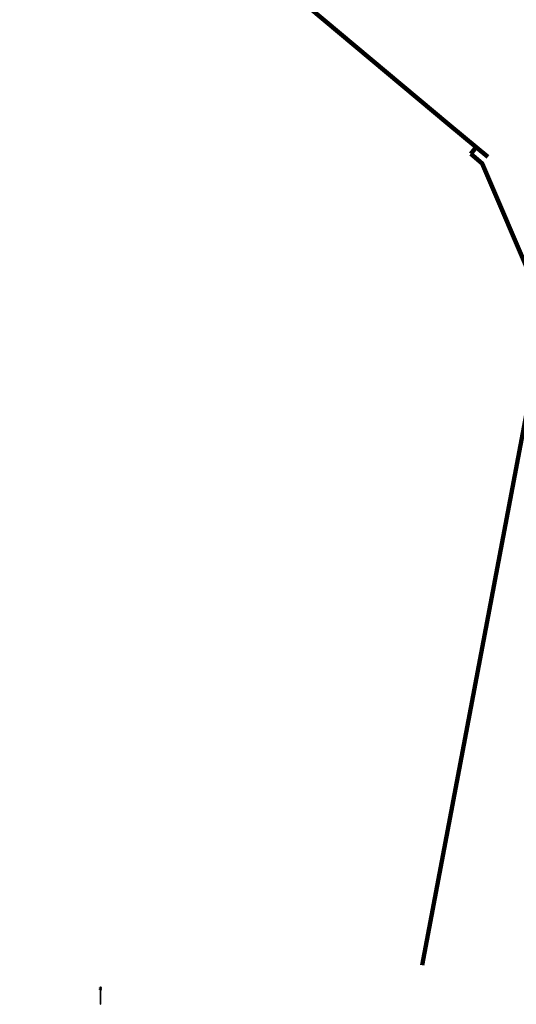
# Model space of a CAD drawing. Extents: x 152558 to 154479, y 462974 to 463683.
# Tile 208 of 256: x 153453 to 153476, y 463339 to 463385. Entities that reach past the tile are written whole.
import ezdxf
from ezdxf.lldxf.tags import DXFTag

# ---------------------------------------------------------------- set-up
doc = ezdxf.new("R2010")
doc.units = 0
doc.header["$LTSCALE"] = 0.2
doc.layers.get('0').update_dxf_attribs({"linetype": 'CONTINUOUS'})
for name, color, linetype, lineweight in [('B-RO-KL-DATA_COAXIAAL_7_ZIGGO BV-G', 90, 'KL-DATA-N', 18), ('B-RO-KL-DATA_KABELBED_ZIGGO BV-G', 90, 'CONTINUOUS', 100), ('B-RO-KL-ET_LS_GEMEENTE AMERSFOORT-S', 190, 'CONTINUOUS', 25)]:
    doc.layers.add(name, color=color, linetype=linetype, lineweight=lineweight)
tags = doc.linetypes.add('KL-DATA-N', pattern='A,4,-1,[101,NLCS.SHX,S=0.5,R=0,X=0,Y=0],-1,4,-1,["D",Standard,S=1,R=0,X=-0.25,Y=-0.5],-1.5', length=12.5).pattern_tags.tags
tags[18] = DXFTag(74, 10)

# ---------------------------------------------------------------- blocks, each defined once
blk = doc.blocks.new('SKL-ET_LS_MAST-SO')
for p, q in [((-0.05, 2.07), (0.05, 2.07)), ((-0.05, -2), (0.05, -2))]:
    blk.add_line(p, q)
for points in [[(-0.18, 1.76), (-0.22, 1.76), (-0.22, 1.84), (-0.18, 1.84), (-0.18, 1.79)], [(-0.18, 1.49), (-0.22, 1.49), (-0.22, 1.57), (-0.18, 1.57), (-0.18, 1.52)], [(-0.18, 1.79), (-0.05, 1.79)], [(-0.18, 1.76), (-0.05, 1.76)], [(-0.18, 1.52), (-0.05, 1.52)], [(-0.18, 1.49), (-0.05, 1.49)], [(-0.05, -2), (-0.05, 2.07)], [(0.05, -2), (0.05, 2.07)], [(0.18, 1.92), (0.05, 1.92)], [(0.18, 1.89), (0.05, 1.89)], [(0.18, 1.66), (0.05, 1.66)], [(0.18, 1.63), (0.05, 1.63)], [(0.18, 1.39), (0.05, 1.39)], [(0.18, 1.36), (0.05, 1.36)], [(0.18, 1.89), (0.22, 1.89), (0.22, 1.97), (0.18, 1.97), (0.18, 1.92)], [(0.18, 1.63), (0.22, 1.63), (0.22, 1.71), (0.18, 1.71), (0.18, 1.66)], [(0.18, 1.36), (0.22, 1.36), (0.22, 1.44), (0.18, 1.44), (0.18, 1.39)]]:
    blk.add_lwpolyline(points)

msp = doc.modelspace()

# ---------------------------------------------------------------- linework, layer by layer
at = {"layer": 'B-RO-KL-DATA_COAXIAAL_7_ZIGGO BV-G', "flags": 128}
for points in [[(153491.541, 463377.504), (153492.335, 463376.729), (153493.691, 463373.045), (153493.925, 463372.411), (153494.362, 463371.223), (153488.411, 463370.235), (153477.693, 463372.264), (153477.313, 463372.336), (153474.887, 463377.988), (153474.351, 463378.438), (153474.608, 463378.745), (153473.331, 463379.815), (153465.281, 463386.562), (153460.962, 463390.182), (153453.214, 463396.676)], [(153460.962, 463390.182), (153465.281, 463386.562), (153473.331, 463379.815), (153474.608, 463378.745), (153474.351, 463378.438), (153474.887, 463377.988), (153477.313, 463372.336), (153477.693, 463372.264), (153488.411, 463370.235), (153494.362, 463371.223), (153493.925, 463372.411), (153493.691, 463373.045), (153492.335, 463376.729), (153491.541, 463377.504)], [(153465.281, 463386.562), (153473.331, 463379.815), (153474.608, 463378.745), (153474.351, 463378.438), (153474.887, 463377.988), (153477.313, 463372.336), (153477.693, 463372.264), (153488.411, 463370.235), (153494.362, 463371.223), (153493.925, 463372.411), (153493.691, 463373.045), (153492.335, 463376.729), (153491.541, 463377.504)], [(153491.541, 463377.504), (153492.335, 463376.729), (153493.691, 463373.045), (153493.925, 463372.411), (153494.362, 463371.223), (153488.411, 463370.235), (153477.693, 463372.264), (153477.313, 463372.336), (153474.887, 463377.988), (153474.351, 463378.438), (153474.608, 463378.745), (153473.331, 463379.815)], [(153491.541, 463377.504), (153492.335, 463376.729), (153493.691, 463373.045), (153493.925, 463372.411), (153494.362, 463371.223), (153488.411, 463370.235), (153477.693, 463372.264), (153477.313, 463372.336), (153474.887, 463377.988), (153474.351, 463378.438), (153474.608, 463378.745), (153473.331, 463379.815)], [(153491.541, 463377.504), (153492.335, 463376.729), (153493.691, 463373.045), (153493.925, 463372.411), (153494.362, 463371.223), (153488.411, 463370.235), (153477.693, 463372.264), (153477.313, 463372.336), (153474.887, 463377.988), (153474.351, 463378.438), (153474.608, 463378.745), (153473.331, 463379.815)]]:
    msp.add_lwpolyline(points, dxfattribs=at)
at = {"layer": 'B-RO-KL-DATA_KABELBED_ZIGGO BV-G', "flags": 128}
for points in [[(153473.331, 463379.815), (153465.281, 463386.562)], [(153474.608, 463378.745), (153473.331, 463379.815)], [(153474.351, 463378.438), (153474.608, 463378.745)], [(153475.145, 463378.295), (153474.608, 463378.745)], [(153474.351, 463378.438), (153474.887, 463377.988), (153477.313, 463372.336), (153477.693, 463372.264)], [(153477.937, 463371.404), (153472.074, 463340.442)]]:
    msp.add_lwpolyline(points, dxfattribs=at)

# ---------------------------------------------------------------- block references
at = {"layer": 'B-RO-KL-ET_LS_GEMEENTE AMERSFOORT-S', "xscale": 0.2, "yscale": 0.2, "zscale": 0.2}
msp.add_blockref('SKL-ET_LS_MAST-SO', (153457.004, 463339.015), dxfattribs=at)

doc.saveas('drawing.dxf')
